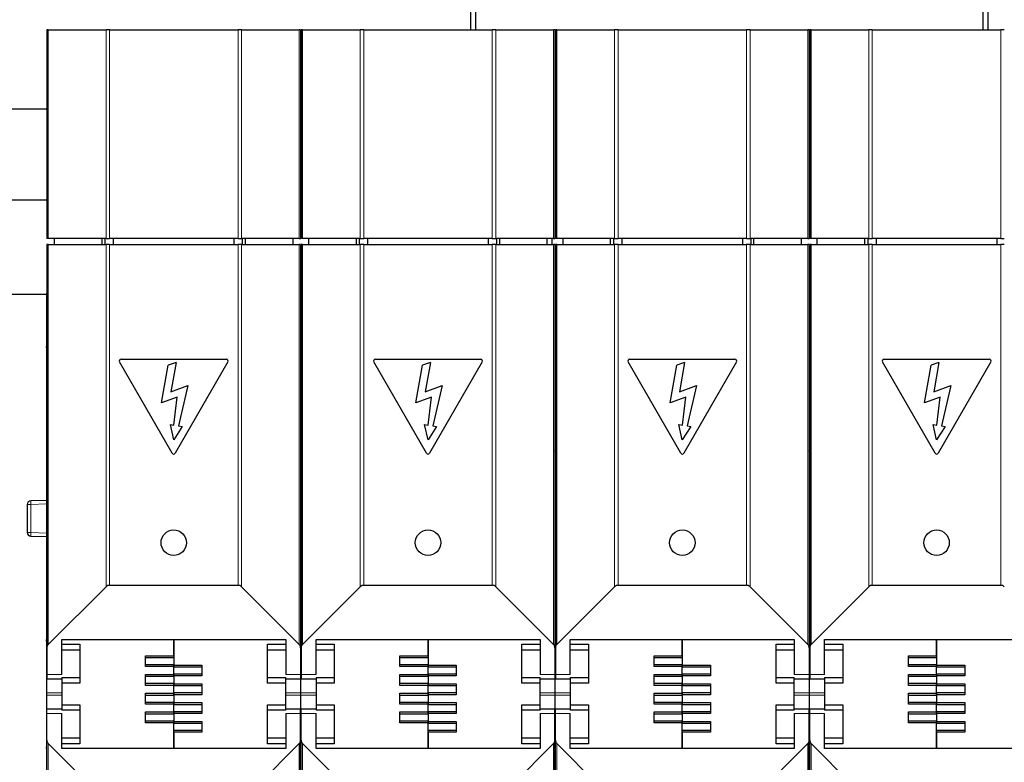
# Model space of a CAD drawing. Header units: millimetres. Extents: x 5 to 418, y 2 to 292.
# Tile 5 of 38: x 77 to 110, y 109 to 133. Entities that reach past the tile are written whole.
import ezdxf

# ---------------------------------------------------------------- set-up
doc = ezdxf.new("R2010")
doc.units = ezdxf.units.MM

msp = doc.modelspace()

# ---------------------------------------------------------------- linework, layer by layer
at = {"color": 7, "linetype": 'Continuous', "lineweight": 25}
for p, q in [((92.336, 137.8644), (92.336, 132.7544)), ((92.516, 132.7544), (92.516, 137.8644)), ((109.2595, 136.8644), (109.2595, 132.7544)), ((109.4395, 132.7544), (109.4395, 136.8644)), ((78.3447, 132.7544), (78.3447, 125.8544)), ((78.3916, 132.7544), (78.3447, 132.7544)), ((78.3916, 132.7544), (80.2979, 132.7544)), ((80.411, 132.7544), (80.2979, 132.7544)), ((80.411, 132.7544), (84.6585, 132.7544)), ((84.7716, 132.7544), (84.6585, 132.7544)), ((84.7716, 132.7544), (86.6779, 132.7544)), ((86.7247, 132.7544), (86.6779, 132.7544)), ((86.7247, 132.7544), (86.7247, 125.8544)), ((86.7447, 132.7544), (86.7447, 125.8544)), ((86.7916, 132.7544), (86.7447, 132.7544)), ((86.7916, 132.7544), (88.6979, 132.7544)), ((88.811, 132.7544), (88.6979, 132.7544)), ((88.811, 132.7544), (93.0585, 132.7544)), ((93.1716, 132.7544), (93.0585, 132.7544)), ((93.1716, 132.7544), (95.0779, 132.7544)), ((95.1247, 132.7544), (95.0779, 132.7544)), ((95.1247, 132.7544), (95.1247, 125.8544)), ((95.1447, 132.7544), (95.1447, 125.8544)), ((95.1916, 132.7544), (95.1447, 132.7544)), ((95.1916, 132.7544), (97.0979, 132.7544)), ((97.211, 132.7544), (97.0979, 132.7544)), ((97.211, 132.7544), (101.4585, 132.7544)), ((101.5716, 132.7544), (101.4585, 132.7544)), ((101.5716, 132.7544), (103.4779, 132.7544)), ((103.5247, 132.7544), (103.4779, 132.7544)), ((103.5247, 132.7544), (103.5247, 125.8544)), ((103.5447, 132.7544), (103.5447, 125.8544)), ((103.5916, 132.7544), (103.5447, 132.7544)), ((103.5916, 132.7544), (105.4979, 132.7544)), ((105.611, 132.7544), (105.4979, 132.7544)), ((105.611, 132.7544), (109.8585, 132.7544)), ((109.9716, 132.7544), (109.8585, 132.7544)), ((78.3447, 130.1344), (71.1327, 130.1344)), ((95.1447, 130.1344), (95.1247, 130.1344)), ((71.1327, 127.1344), (78.3447, 127.1344)), ((95.1247, 127.1344), (95.1447, 127.1344)), ((78.3916, 125.8544), (78.3447, 125.8544)), ((78.3447, 125.6544), (78.3447, 112.331)), ((78.3916, 125.6544), (78.3447, 125.6544)), ((80.2979, 125.8544), (78.3916, 125.8544)), ((78.3916, 125.6544), (80.2979, 125.6544)), ((78.5947, 125.6544), (78.5947, 125.8544)), ((80.168, 125.6544), (80.168, 125.8544)), ((80.274, 125.6544), (80.274, 125.8544)), ((80.2979, 125.8544), (80.411, 125.8544)), ((80.411, 125.6544), (80.2979, 125.6544)), ((84.6585, 125.8544), (80.411, 125.8544)), ((80.411, 125.6544), (84.6585, 125.6544)), ((80.5347, 125.8544), (80.5347, 125.6544)), ((84.5347, 125.6544), (84.5347, 125.8544)), ((84.6585, 125.8544), (84.7716, 125.8544)), ((84.7716, 125.6544), (84.6585, 125.6544)), ((86.6779, 125.8544), (84.7716, 125.8544)), ((84.7716, 125.6544), (86.6779, 125.6544)), ((84.7954, 125.8544), (84.7954, 125.6544)), ((84.9015, 125.6544), (84.9015, 125.8544)), ((86.4747, 125.6544), (86.4747, 125.8544)), ((86.6779, 125.8544), (86.7247, 125.8544)), ((86.7247, 125.6544), (86.6779, 125.6544)), ((86.7247, 125.6544), (86.7247, 112.331)), ((86.7916, 125.8544), (86.7447, 125.8544)), ((86.7447, 125.6544), (86.7447, 112.331)), ((86.7916, 125.6544), (86.7447, 125.6544)), ((88.6979, 125.8544), (86.7916, 125.8544)), ((86.7916, 125.6544), (88.6979, 125.6544)), ((86.9947, 125.6544), (86.9947, 125.8544)), ((88.568, 125.6544), (88.568, 125.8544)), ((88.674, 125.6544), (88.674, 125.8544)), ((88.6979, 125.8544), (88.811, 125.8544)), ((88.811, 125.6544), (88.6979, 125.6544)), ((93.0585, 125.8544), (88.811, 125.8544)), ((88.811, 125.6544), (93.0585, 125.6544)), ((88.9347, 125.8544), (88.9347, 125.6544)), ((92.9347, 125.6544), (92.9347, 125.8544)), ((93.0585, 125.8544), (93.1716, 125.8544)), ((93.1716, 125.6544), (93.0585, 125.6544)), ((95.0779, 125.8544), (93.1716, 125.8544)), ((93.1716, 125.6544), (95.0779, 125.6544)), ((93.1954, 125.8544), (93.1954, 125.6544)), ((93.3015, 125.6544), (93.3015, 125.8544)), ((94.8747, 125.6544), (94.8747, 125.8544)), ((95.0347, 125.6544), (95.0347, 125.8544)), ((95.0779, 125.8544), (95.1247, 125.8544)), ((95.1247, 125.6544), (95.0779, 125.6544)), ((95.1247, 125.6544), (95.1247, 112.331)), ((95.1916, 125.8544), (95.1447, 125.8544)), ((95.1447, 125.6544), (95.1447, 112.331)), ((95.1916, 125.6544), (95.1447, 125.6544)), ((97.0979, 125.8544), (95.1916, 125.8544)), ((95.1916, 125.6544), (97.0979, 125.6544)), ((95.3947, 125.6544), (95.3947, 125.8544)), ((96.968, 125.6544), (96.968, 125.8544)), ((97.074, 125.6544), (97.074, 125.8544)), ((97.0979, 125.8544), (97.211, 125.8544)), ((97.211, 125.6544), (97.0979, 125.6544)), ((101.4585, 125.8544), (97.211, 125.8544)), ((97.211, 125.6544), (101.4585, 125.6544)), ((97.3347, 125.8544), (97.3347, 125.6544)), ((101.3347, 125.6544), (101.3347, 125.8544)), ((101.4585, 125.8544), (101.5716, 125.8544)), ((101.5716, 125.6544), (101.4585, 125.6544)), ((103.4779, 125.8544), (101.5716, 125.8544)), ((101.5716, 125.6544), (103.4779, 125.6544)), ((101.5954, 125.8544), (101.5954, 125.6544)), ((101.7015, 125.6544), (101.7015, 125.8544)), ((103.2747, 125.6544), (103.2747, 125.8544)), ((103.4779, 125.8544), (103.5247, 125.8544)), ((103.5247, 125.6544), (103.4779, 125.6544)), ((103.5247, 125.6544), (103.5247, 112.331)), ((103.5916, 125.8544), (103.5447, 125.8544)), ((103.5447, 125.6544), (103.5447, 112.331)), ((103.5916, 125.6544), (103.5447, 125.6544)), ((105.4979, 125.8544), (103.5916, 125.8544)), ((103.5916, 125.6544), (105.4979, 125.6544)), ((103.7947, 125.6544), (103.7947, 125.8544)), ((105.368, 125.6544), (105.368, 125.8544)), ((105.474, 125.6544), (105.474, 125.8544)), ((105.4979, 125.8544), (105.611, 125.8544)), ((105.611, 125.6544), (105.4979, 125.6544)), ((109.8585, 125.8544), (105.611, 125.8544)), ((105.611, 125.6544), (109.8585, 125.6544)), ((105.7347, 125.8544), (105.7347, 125.6544)), ((109.7347, 125.6544), (109.7347, 125.8544)), ((109.8585, 125.8544), (109.9716, 125.8544)), ((109.9716, 125.6544), (109.8585, 125.6544)), ((78.3347, 124.0044), (72.0347, 124.0044)), ((78.3447, 124.0544), (78.3347, 124.0544)), ((78.3347, 124.0544), (78.3347, 123.3544)), ((86.7247, 124.0544), (86.7347, 124.0544)), ((86.7347, 123.3544), (86.7347, 124.0544)), ((86.7447, 124.0544), (86.7347, 124.0544)), ((95.1247, 124.0544), (95.1347, 124.0544)), ((95.1347, 123.3544), (95.1347, 124.0544)), ((95.1447, 124.0544), (95.1347, 124.0544)), ((103.5247, 124.0544), (103.5347, 124.0544)), ((103.5347, 123.3544), (103.5347, 124.0544)), ((103.5447, 124.0544), (103.5347, 124.0544)), ((78.3447, 123.3544), (78.3347, 123.3544)), ((78.3347, 123.3544), (78.3347, 122.2837)), ((86.7247, 123.3544), (86.7347, 123.3544)), ((86.7347, 122.2837), (86.7347, 123.3544)), ((86.7447, 123.3544), (86.7347, 123.3544)), ((95.1247, 123.3544), (95.1347, 123.3544)), ((95.1347, 122.2837), (95.1347, 123.3544)), ((95.1447, 123.3544), (95.1347, 123.3544)), ((103.5247, 123.3544), (103.5347, 123.3544)), ((103.5347, 122.2837), (103.5347, 123.3544)), ((103.5447, 123.3544), (103.5347, 123.3544)), ((78.3347, 122.2544), (78.3347, 122.2837)), ((78.3347, 122.2544), (78.3347, 122.0944)), ((78.3447, 122.2544), (78.3347, 122.2544)), ((78.3347, 122.0944), (78.3347, 119.541)), ((86.7347, 122.2544), (86.7247, 122.2544)), ((86.7347, 122.2837), (86.7347, 122.2544)), ((86.7347, 122.0944), (86.7347, 122.2544)), ((86.7447, 122.2544), (86.7347, 122.2544)), ((86.7347, 119.541), (86.7347, 122.0944)), ((95.1347, 122.2544), (95.1247, 122.2544)), ((95.1347, 122.2837), (95.1347, 122.2544)), ((95.1347, 122.0944), (95.1347, 122.2544)), ((95.1447, 122.2544), (95.1347, 122.2544)), ((95.1347, 119.541), (95.1347, 122.0944)), ((103.5347, 122.2544), (103.5247, 122.2544)), ((103.5347, 122.2837), (103.5347, 122.2544)), ((103.5347, 122.0944), (103.5347, 122.2544)), ((103.5447, 122.2544), (103.5347, 122.2544)), ((103.5347, 119.541), (103.5347, 122.0944)), ((82.4828, 118.7652), (80.7428, 121.779)), ((80.7947, 121.869), (84.2747, 121.869)), ((82.1319, 120.4228), (82.3517, 121.6696)), ((82.6122, 121.7644), (82.3517, 121.6696)), ((82.6122, 121.7644), (82.4404, 120.7905)), ((84.3267, 121.779), (82.5867, 118.7652)), ((90.8828, 118.7652), (89.1428, 121.779)), ((89.1947, 121.869), (92.6747, 121.869)), ((90.5319, 120.4228), (90.7517, 121.6696)), ((91.0122, 121.7644), (90.7517, 121.6696)), ((91.0122, 121.7644), (90.8404, 120.7905)), ((92.7267, 121.779), (90.9867, 118.7652)), ((99.2828, 118.7652), (97.5428, 121.779)), ((97.5947, 121.869), (101.0747, 121.869)), ((98.9319, 120.4228), (99.1517, 121.6696)), ((99.4122, 121.7644), (99.1517, 121.6696)), ((99.4122, 121.7644), (99.2404, 120.7905)), ((101.1267, 121.779), (99.3867, 118.7652)), ((107.6828, 118.7652), (105.9428, 121.779)), ((105.9947, 121.869), (109.4747, 121.869)), ((107.3319, 120.4228), (107.5517, 121.6696)), ((107.8122, 121.7644), (107.5517, 121.6696)), ((107.8122, 121.7644), (107.6404, 120.7905)), ((109.5267, 121.779), (107.7867, 118.7652)), ((82.4404, 120.7905), (83.0049, 120.996)), ((83.0049, 120.996), (82.6972, 119.6632)), ((90.8404, 120.7905), (91.4049, 120.996)), ((91.4049, 120.996), (91.0972, 119.6632)), ((99.2404, 120.7905), (99.8049, 120.996)), ((99.8049, 120.996), (99.4972, 119.6632)), ((107.6404, 120.7905), (108.2049, 120.996)), ((108.2049, 120.996), (107.8972, 119.6632)), ((82.6527, 120.6124), (82.1319, 120.4228)), ((82.5396, 119.691), (82.6527, 120.6124)), ((91.0527, 120.6124), (90.5319, 120.4228)), ((90.9396, 119.691), (91.0527, 120.6124)), ((99.4527, 120.6124), (98.9319, 120.4228)), ((99.3396, 119.691), (99.4527, 120.6124)), ((107.8527, 120.6124), (107.3319, 120.4228)), ((107.7396, 119.691), (107.8527, 120.6124)), ((82.535, 119.2044), (82.4226, 119.7116)), ((82.4226, 119.7116), (82.5396, 119.691)), ((90.935, 119.2044), (90.8226, 119.7116)), ((90.8226, 119.7116), (90.9396, 119.691)), ((99.335, 119.2044), (99.2226, 119.7116)), ((99.2226, 119.7116), (99.3396, 119.691)), ((107.735, 119.2044), (107.6226, 119.7116)), ((107.6226, 119.7116), (107.7396, 119.691)), ((78.3347, 119.541), (78.3447, 119.541)), ((78.3347, 119.541), (78.3347, 119.0044)), ((82.8142, 119.6426), (82.535, 119.2044)), ((82.6972, 119.6632), (82.8142, 119.6426)), ((86.7247, 119.541), (86.7347, 119.541)), ((86.7347, 119.0044), (86.7347, 119.541)), ((86.7347, 119.541), (86.7447, 119.541)), ((91.2142, 119.6426), (90.935, 119.2044)), ((91.0972, 119.6632), (91.2142, 119.6426)), ((95.1247, 119.541), (95.1347, 119.541)), ((95.1347, 119.0044), (95.1347, 119.541)), ((95.1347, 119.541), (95.1447, 119.541)), ((99.6142, 119.6426), (99.335, 119.2044)), ((99.4972, 119.6632), (99.6142, 119.6426)), ((103.5247, 119.541), (103.5347, 119.541)), ((103.5347, 119.0044), (103.5347, 119.541)), ((103.5347, 119.541), (103.5447, 119.541)), ((108.0142, 119.6426), (107.735, 119.2044)), ((107.8972, 119.6632), (108.0142, 119.6426)), ((78.3347, 119.0044), (78.3447, 119.0044)), ((78.3347, 119.0044), (78.3347, 118.8252)), ((78.3405, 118.8321), (78.3347, 118.8252)), ((78.3347, 118.8252), (78.3347, 113.221)), ((78.3447, 118.8371), (78.3405, 118.8321)), ((78.3447, 118.8321), (78.3405, 118.8321)), ((86.7347, 119.0044), (86.7247, 119.0044)), ((86.729, 118.8321), (86.7247, 118.8371)), ((86.729, 118.8321), (86.7247, 118.8321)), ((86.7347, 118.8252), (86.729, 118.8321)), ((86.7347, 118.8252), (86.7347, 119.0044)), ((86.7347, 119.0044), (86.7447, 119.0044)), ((86.7405, 118.8321), (86.7347, 118.8252)), ((86.7347, 113.221), (86.7347, 118.8252)), ((86.7447, 118.8371), (86.7405, 118.8321)), ((86.7447, 118.8321), (86.7405, 118.8321)), ((95.1347, 119.0044), (95.1247, 119.0044)), ((95.129, 118.8321), (95.1247, 118.8371)), ((95.129, 118.8321), (95.1247, 118.8321)), ((95.1347, 118.8252), (95.129, 118.8321)), ((95.1347, 118.8252), (95.1347, 119.0044)), ((95.1347, 119.0044), (95.1447, 119.0044)), ((95.1405, 118.8321), (95.1347, 118.8252)), ((95.1347, 113.221), (95.1347, 118.8252)), ((95.1447, 118.8371), (95.1405, 118.8321)), ((95.1447, 118.8321), (95.1405, 118.8321)), ((103.5347, 119.0044), (103.5247, 119.0044)), ((103.529, 118.8321), (103.5247, 118.8371)), ((103.529, 118.8321), (103.5247, 118.8321)), ((103.5347, 118.8252), (103.529, 118.8321)), ((103.5347, 118.8252), (103.5347, 119.0044)), ((103.5347, 119.0044), (103.5447, 119.0044)), ((103.5405, 118.8321), (103.5347, 118.8252)), ((103.5347, 113.221), (103.5347, 118.8252)), ((103.5447, 118.8371), (103.5405, 118.8321)), ((103.5447, 118.8321), (103.5405, 118.8321)), ((78.3347, 117.2044), (77.8105, 117.1861)), ((77.6947, 117.0662), (77.6947, 116.1426)), ((77.8105, 116.0227), (78.3347, 116.0044)), ((80.2979, 114.3504), (78.3916, 112.4441)), ((80.411, 114.3973), (84.6585, 114.3973)), ((86.6779, 112.4441), (84.7716, 114.3504)), ((88.6979, 114.3504), (86.7916, 112.4441)), ((88.811, 114.3973), (93.0585, 114.3973)), ((95.0779, 112.4441), (93.1716, 114.3504)), ((97.0979, 114.3504), (95.1916, 112.4441)), ((97.211, 114.3973), (101.4585, 114.3973)), ((103.4779, 112.4441), (101.5716, 114.3504)), ((105.4979, 114.3504), (103.5916, 112.4441)), ((105.611, 114.3973), (109.8585, 114.3973)), ((78.3347, 113.221), (78.3447, 113.221)), ((78.3347, 113.221), (78.3347, 112.7836)), ((86.7247, 113.221), (86.7347, 113.221)), ((86.7347, 112.7836), (86.7347, 113.221)), ((86.7347, 113.221), (86.7447, 113.221)), ((95.1247, 113.221), (95.1347, 113.221)), ((95.1347, 112.7836), (95.1347, 113.221)), ((95.1347, 113.221), (95.1447, 113.221)), ((103.5247, 113.221), (103.5347, 113.221)), ((103.5347, 112.7836), (103.5347, 113.221)), ((103.5347, 113.221), (103.5447, 113.221)), ((78.3447, 112.7716), (78.3347, 112.7836)), ((78.3347, 112.7836), (78.3347, 112.6044)), ((78.3447, 112.6044), (78.3347, 112.6044)), ((78.3347, 112.5515), (78.3347, 112.6044)), ((78.3347, 112.5515), (78.3447, 112.5515)), ((78.3347, 112.5515), (78.3347, 112.1579)), ((78.8347, 112.6044), (86.2347, 112.6044)), ((78.8347, 111.4508), (78.8347, 112.6044)), ((82.5347, 112.6044), (82.5347, 111.7593)), ((82.5347, 112.0693), (82.5347, 112.6044)), ((86.2347, 112.6044), (86.2347, 111.4508)), ((86.7347, 112.7836), (86.7247, 112.7716)), ((86.7247, 112.6044), (86.7347, 112.6044)), ((86.7247, 112.5515), (86.7347, 112.5515)), ((86.7347, 112.6044), (86.7347, 112.7836)), ((86.7447, 112.7716), (86.7347, 112.7836)), ((86.7347, 112.6044), (86.7347, 112.5515)), ((86.7447, 112.6044), (86.7347, 112.6044)), ((86.7347, 112.1579), (86.7347, 112.5515)), ((86.7347, 112.5515), (86.7447, 112.5515)), ((87.2347, 112.6044), (94.6347, 112.6044)), ((87.2347, 111.4508), (87.2347, 112.6044)), ((90.9347, 112.6044), (90.9347, 111.7593)), ((90.9347, 112.0693), (90.9347, 112.6044)), ((94.6347, 112.6044), (94.6347, 111.4508)), ((95.1347, 112.7836), (95.1247, 112.7716)), ((95.1247, 112.6044), (95.1347, 112.6044)), ((95.1247, 112.5515), (95.1347, 112.5515)), ((95.1347, 112.6044), (95.1347, 112.7836)), ((95.1447, 112.7716), (95.1347, 112.7836)), ((95.1347, 112.6044), (95.1347, 112.5515)), ((95.1447, 112.6044), (95.1347, 112.6044)), ((95.1347, 112.1579), (95.1347, 112.5515)), ((95.1347, 112.5515), (95.1447, 112.5515)), ((95.6347, 112.6044), (103.0347, 112.6044)), ((95.6347, 111.4508), (95.6347, 112.6044)), ((99.3347, 112.6044), (99.3347, 111.7593)), ((99.3347, 112.0693), (99.3347, 112.6044)), ((103.0347, 112.6044), (103.0347, 111.4508)), ((103.5347, 112.7836), (103.5247, 112.7716)), ((103.5247, 112.6044), (103.5347, 112.6044)), ((103.5247, 112.5515), (103.5347, 112.5515)), ((103.5347, 112.6044), (103.5347, 112.7836)), ((103.5447, 112.7716), (103.5347, 112.7836)), ((103.5347, 112.6044), (103.5347, 112.5515)), ((103.5447, 112.6044), (103.5347, 112.6044)), ((103.5347, 112.1579), (103.5347, 112.5515)), ((103.5347, 112.5515), (103.5447, 112.5515)), ((104.0347, 112.6044), (111.4347, 112.6044)), ((104.0347, 111.4508), (104.0347, 112.6044)), ((107.7347, 112.6044), (107.7347, 111.7593)), ((107.7347, 112.0693), (107.7347, 112.6044)), ((78.3447, 112.331), (78.3447, 111.4508)), ((78.8347, 112.4491), (79.4347, 112.4491)), ((78.8347, 112.2644), (79.4347, 112.2644)), ((79.4347, 112.4491), (79.4347, 111.1596)), ((85.6347, 112.4491), (86.2347, 112.4491)), ((85.6347, 111.1596), (85.6347, 112.4491)), ((85.6347, 112.2644), (86.2347, 112.2644)), ((86.7247, 112.331), (86.7247, 111.4508)), ((86.7447, 112.331), (86.7447, 111.4508)), ((87.2347, 112.4491), (87.8347, 112.4491)), ((87.2347, 112.2644), (87.8347, 112.2644)), ((87.8347, 112.4491), (87.8347, 111.1596)), ((94.0347, 112.4491), (94.6347, 112.4491)), ((94.0347, 111.1596), (94.0347, 112.4491)), ((94.0347, 112.2644), (94.6347, 112.2644)), ((95.1247, 112.331), (95.1247, 111.4508)), ((95.1447, 112.331), (95.1447, 111.4508)), ((95.6347, 112.4491), (96.2347, 112.4491)), ((95.6347, 112.2644), (96.2347, 112.2644)), ((96.2347, 112.4491), (96.2347, 111.1596)), ((102.4347, 112.4491), (103.0347, 112.4491)), ((102.4347, 111.1596), (102.4347, 112.4491)), ((102.4347, 112.2644), (103.0347, 112.2644)), ((103.5247, 112.331), (103.5247, 111.4508)), ((103.5447, 112.331), (103.5447, 111.4508)), ((104.0347, 112.4491), (104.6347, 112.4491)), ((104.0347, 112.2644), (104.6347, 112.2644)), ((104.6347, 112.4491), (104.6347, 111.1596)), ((78.3347, 112.1579), (78.3347, 111.4508)), ((81.6047, 112.0693), (82.5347, 112.0693)), ((81.6047, 111.7094), (81.6047, 112.0693)), ((82.5347, 111.9994), (81.6047, 111.9994)), ((86.7347, 111.4508), (86.7347, 112.1579)), ((90.0047, 112.0693), (90.9347, 112.0693)), ((90.0047, 111.7094), (90.0047, 112.0693)), ((90.9347, 111.9994), (90.0047, 111.9994)), ((95.1347, 111.4508), (95.1347, 112.1579)), ((98.4047, 112.0693), (99.3347, 112.0693)), ((98.4047, 111.7094), (98.4047, 112.0693)), ((99.3347, 111.9994), (98.4047, 111.9994)), ((103.5347, 111.4508), (103.5347, 112.1579)), ((106.8047, 112.0693), (107.7347, 112.0693)), ((106.8047, 111.7094), (106.8047, 112.0693)), ((107.7347, 111.9994), (106.8047, 111.9994)), ((81.6047, 111.7794), (82.5347, 111.7794)), ((82.5347, 111.7094), (81.6047, 111.7094)), ((82.5347, 111.7593), (83.4647, 111.7593)), ((82.5347, 111.7344), (82.5347, 111.7593)), ((82.5347, 111.7344), (82.5347, 111.7094)), ((82.5347, 111.4493), (82.5347, 111.7094)), ((83.4647, 111.6894), (82.5347, 111.6894)), ((83.4647, 111.7593), (83.4647, 111.3994)), ((90.0047, 111.7794), (90.9347, 111.7794)), ((90.9347, 111.7094), (90.0047, 111.7094)), ((90.9347, 111.7593), (91.8647, 111.7593)), ((90.9347, 111.7344), (90.9347, 111.7593)), ((90.9347, 111.7344), (90.9347, 111.7094)), ((90.9347, 111.4493), (90.9347, 111.7094)), ((91.8647, 111.6894), (90.9347, 111.6894)), ((91.8647, 111.7593), (91.8647, 111.3994)), ((98.4047, 111.7794), (99.3347, 111.7794)), ((99.3347, 111.7094), (98.4047, 111.7094)), ((99.3347, 111.7593), (100.2647, 111.7593)), ((99.3347, 111.7344), (99.3347, 111.7593)), ((99.3347, 111.7344), (99.3347, 111.7094)), ((99.3347, 111.4493), (99.3347, 111.7094)), ((100.2647, 111.6894), (99.3347, 111.6894)), ((100.2647, 111.7593), (100.2647, 111.3994)), ((106.8047, 111.7794), (107.7347, 111.7794)), ((107.7347, 111.7094), (106.8047, 111.7094)), ((107.7347, 111.7593), (108.6647, 111.7593)), ((107.7347, 111.7344), (107.7347, 111.7593)), ((107.7347, 111.7344), (107.7347, 111.7094)), ((107.7347, 111.4493), (107.7347, 111.7094)), ((108.6647, 111.6894), (107.7347, 111.6894)), ((108.6647, 111.7593), (108.6647, 111.3994)), ((78.3347, 111.4508), (78.3347, 110.8468)), ((78.3447, 111.4508), (78.3447, 111.3044)), ((78.3447, 111.3044), (78.8347, 111.3044)), ((78.8347, 111.3444), (79.4347, 111.3444)), ((78.8347, 111.3444), (78.8347, 111.1596)), ((81.6047, 111.4493), (82.5347, 111.4493)), ((81.6047, 111.0894), (81.6047, 111.4493)), ((82.5347, 111.3794), (81.6047, 111.3794)), ((82.5347, 111.4694), (83.4647, 111.4694)), ((82.5347, 111.4493), (82.5347, 111.4244)), ((82.5347, 111.3994), (82.5347, 111.4244)), ((83.4647, 111.3994), (82.5347, 111.3994)), ((82.5347, 111.3994), (82.5347, 111.1393)), ((85.6347, 111.3444), (86.2347, 111.3444)), ((86.2347, 111.1596), (86.2347, 111.3444)), ((86.2347, 111.3044), (86.7247, 111.3044)), ((86.7247, 111.4508), (86.7247, 111.3044)), ((86.7347, 110.8468), (86.7347, 111.4508)), ((86.7447, 111.4508), (86.7447, 111.3044)), ((86.7447, 111.3044), (87.2347, 111.3044)), ((87.2347, 111.3444), (87.8347, 111.3444)), ((87.2347, 111.3444), (87.2347, 111.1596)), ((90.0047, 111.4493), (90.9347, 111.4493)), ((90.0047, 111.0894), (90.0047, 111.4493)), ((90.9347, 111.3794), (90.0047, 111.3794)), ((90.9347, 111.4694), (91.8647, 111.4694)), ((90.9347, 111.4493), (90.9347, 111.4244)), ((90.9347, 111.3994), (90.9347, 111.4244)), ((91.8647, 111.3994), (90.9347, 111.3994)), ((90.9347, 111.3994), (90.9347, 111.1393)), ((94.0347, 111.3444), (94.6347, 111.3444)), ((94.6347, 111.1596), (94.6347, 111.3444)), ((94.6347, 111.3044), (95.1247, 111.3044)), ((95.1247, 111.4508), (95.1247, 111.3044)), ((95.1347, 110.8468), (95.1347, 111.4508)), ((95.1447, 111.4508), (95.1447, 111.3044)), ((95.1447, 111.3044), (95.6347, 111.3044)), ((95.6347, 111.3444), (96.2347, 111.3444)), ((95.6347, 111.3444), (95.6347, 111.1596)), ((98.4047, 111.4493), (99.3347, 111.4493)), ((98.4047, 111.0894), (98.4047, 111.4493)), ((99.3347, 111.3794), (98.4047, 111.3794)), ((99.3347, 111.4694), (100.2647, 111.4694)), ((99.3347, 111.4493), (99.3347, 111.4244)), ((99.3347, 111.3994), (99.3347, 111.4244)), ((100.2647, 111.3994), (99.3347, 111.3994)), ((99.3347, 111.3994), (99.3347, 111.1393)), ((102.4347, 111.3444), (103.0347, 111.3444)), ((103.0347, 111.1596), (103.0347, 111.3444)), ((103.0347, 111.3044), (103.5247, 111.3044)), ((103.5247, 111.4508), (103.5247, 111.3044)), ((103.5347, 110.8468), (103.5347, 111.4508)), ((103.5447, 111.4508), (103.5447, 111.3044)), ((103.5447, 111.3044), (104.0347, 111.3044)), ((104.0347, 111.3444), (104.6347, 111.3444)), ((104.0347, 111.3444), (104.0347, 111.1596)), ((106.8047, 111.4493), (107.7347, 111.4493)), ((106.8047, 111.0894), (106.8047, 111.4493)), ((107.7347, 111.3794), (106.8047, 111.3794)), ((107.7347, 111.4694), (108.6647, 111.4694)), ((107.7347, 111.4493), (107.7347, 111.4244)), ((107.7347, 111.3994), (107.7347, 111.4244)), ((107.7347, 111.3994), (107.7347, 111.1393)), ((108.6647, 111.3994), (107.7347, 111.3994)), ((78.8347, 111.1596), (78.8347, 110.4491)), ((79.4347, 111.1596), (78.8347, 111.1596)), ((81.6047, 111.1594), (82.5347, 111.1594)), ((82.5347, 111.0894), (81.6047, 111.0894)), ((82.5347, 111.1393), (83.4647, 111.1393)), ((82.5347, 111.1144), (82.5347, 111.1393)), ((82.5347, 111.1144), (82.5347, 111.0894)), ((82.5347, 110.8293), (82.5347, 111.0894)), ((83.4647, 111.0694), (82.5347, 111.0694)), ((83.4647, 111.1393), (83.4647, 110.7794)), ((86.2347, 111.1596), (85.6347, 111.1596)), ((86.2347, 110.4491), (86.2347, 111.1596)), ((87.8347, 111.1596), (87.2347, 111.1596)), ((87.2347, 111.1596), (87.2347, 110.4491)), ((90.0047, 111.1594), (90.9347, 111.1594)), ((90.9347, 111.0894), (90.0047, 111.0894)), ((90.9347, 111.1393), (91.8647, 111.1393)), ((90.9347, 111.1144), (90.9347, 111.1393)), ((90.9347, 111.1144), (90.9347, 111.0894)), ((90.9347, 110.8293), (90.9347, 111.0894)), ((91.8647, 111.0694), (90.9347, 111.0694)), ((91.8647, 111.1393), (91.8647, 110.7794)), ((94.6347, 111.1596), (94.0347, 111.1596)), ((94.6347, 110.4491), (94.6347, 111.1596)), ((96.2347, 111.1596), (95.6347, 111.1596)), ((95.6347, 111.1596), (95.6347, 110.4491)), ((98.4047, 111.1594), (99.3347, 111.1594)), ((99.3347, 111.0894), (98.4047, 111.0894)), ((99.3347, 111.1393), (100.2647, 111.1393)), ((99.3347, 111.1144), (99.3347, 111.1393)), ((99.3347, 111.1144), (99.3347, 111.0894)), ((99.3347, 110.8293), (99.3347, 111.0894)), ((100.2647, 111.0694), (99.3347, 111.0694)), ((100.2647, 111.1393), (100.2647, 110.7794)), ((103.0347, 111.1596), (102.4347, 111.1596)), ((103.0347, 110.4491), (103.0347, 111.1596)), ((104.6347, 111.1596), (104.0347, 111.1596)), ((104.0347, 111.1596), (104.0347, 110.4491)), ((106.8047, 111.1594), (107.7347, 111.1594)), ((107.7347, 111.0894), (106.8047, 111.0894)), ((107.7347, 111.1393), (108.6647, 111.1393)), ((107.7347, 111.1144), (107.7347, 111.1393)), ((107.7347, 111.1144), (107.7347, 111.0894)), ((107.7347, 110.8293), (107.7347, 111.0894)), ((108.6647, 111.0694), (107.7347, 111.0694)), ((108.6647, 111.1393), (108.6647, 110.7794)), ((78.3347, 110.8468), (78.3347, 110.762)), ((78.3347, 110.762), (78.3347, 110.1579)), ((81.6047, 110.8293), (82.5347, 110.8293)), ((81.6047, 110.4694), (81.6047, 110.8293)), ((82.5347, 110.7594), (81.6047, 110.7594)), ((82.5347, 110.8494), (83.4647, 110.8494)), ((82.5347, 110.8293), (82.5347, 110.8044)), ((82.5347, 110.7794), (82.5347, 110.8044)), ((83.4647, 110.7794), (82.5347, 110.7794)), ((82.5347, 110.7794), (82.5347, 110.5193)), ((86.7347, 110.762), (86.7347, 110.8468)), ((86.7347, 110.1579), (86.7347, 110.762)), ((90.0047, 110.8293), (90.9347, 110.8293)), ((90.0047, 110.4694), (90.0047, 110.8293)), ((90.9347, 110.7594), (90.0047, 110.7594)), ((90.9347, 110.8494), (91.8647, 110.8494)), ((90.9347, 110.8293), (90.9347, 110.8044)), ((90.9347, 110.7794), (90.9347, 110.8044)), ((90.9347, 110.7794), (90.9347, 110.5193)), ((91.8647, 110.7794), (90.9347, 110.7794)), ((95.1347, 110.762), (95.1347, 110.8468)), ((95.1347, 110.1579), (95.1347, 110.762)), ((98.4047, 110.8293), (99.3347, 110.8293)), ((98.4047, 110.4694), (98.4047, 110.8293)), ((99.3347, 110.7594), (98.4047, 110.7594)), ((99.3347, 110.8494), (100.2647, 110.8494)), ((99.3347, 110.8293), (99.3347, 110.8044)), ((99.3347, 110.7794), (99.3347, 110.8044)), ((100.2647, 110.7794), (99.3347, 110.7794)), ((99.3347, 110.7794), (99.3347, 110.5193)), ((103.5347, 110.762), (103.5347, 110.8468)), ((103.5347, 110.1579), (103.5347, 110.762)), ((106.8047, 110.8293), (107.7347, 110.8293)), ((106.8047, 110.4694), (106.8047, 110.8293)), ((107.7347, 110.7594), (106.8047, 110.7594)), ((107.7347, 110.8494), (108.6647, 110.8494)), ((107.7347, 110.8293), (107.7347, 110.8044)), ((107.7347, 110.7794), (107.7347, 110.8044)), ((107.7347, 110.7794), (107.7347, 110.5193)), ((108.6647, 110.7794), (107.7347, 110.7794)), ((78.8347, 110.3044), (78.3447, 110.3044)), ((78.3447, 110.1579), (78.3447, 110.3044)), ((78.8347, 110.4491), (79.4347, 110.4491)), ((78.8347, 110.4491), (78.8347, 110.2644)), ((79.4347, 110.2644), (78.8347, 110.2644)), ((79.4347, 110.4491), (79.4347, 109.1596)), ((81.6047, 110.5394), (82.5347, 110.5394)), ((82.5347, 110.4694), (81.6047, 110.4694)), ((82.5347, 110.5193), (83.4647, 110.5193)), ((82.5347, 110.4944), (82.5347, 110.5193)), ((82.5347, 110.4944), (82.5347, 110.4694)), ((82.5347, 110.2093), (82.5347, 110.4694)), ((83.4647, 110.4494), (82.5347, 110.4494)), ((83.4647, 110.5193), (83.4647, 110.1594)), ((85.6347, 110.4491), (86.2347, 110.4491)), ((85.6347, 109.1596), (85.6347, 110.4491)), ((86.2347, 110.2644), (85.6347, 110.2644)), ((86.2347, 110.2644), (86.2347, 110.4491)), ((86.7247, 110.3044), (86.2347, 110.3044)), ((86.7247, 110.1579), (86.7247, 110.3044)), ((87.2347, 110.3044), (86.7447, 110.3044)), ((86.7447, 110.1579), (86.7447, 110.3044)), ((87.2347, 110.4491), (87.8347, 110.4491)), ((87.2347, 110.4491), (87.2347, 110.2644)), ((87.8347, 110.2644), (87.2347, 110.2644)), ((87.8347, 110.4491), (87.8347, 109.1596)), ((90.0047, 110.5394), (90.9347, 110.5394)), ((90.9347, 110.4694), (90.0047, 110.4694)), ((90.9347, 110.5193), (91.8647, 110.5193)), ((90.9347, 110.4944), (90.9347, 110.5193)), ((90.9347, 110.4944), (90.9347, 110.4694)), ((90.9347, 110.2093), (90.9347, 110.4694)), ((91.8647, 110.4494), (90.9347, 110.4494)), ((91.8647, 110.5193), (91.8647, 110.1594)), ((94.0347, 110.4491), (94.6347, 110.4491)), ((94.0347, 109.1596), (94.0347, 110.4491)), ((94.6347, 110.2644), (94.0347, 110.2644)), ((94.6347, 110.2644), (94.6347, 110.4491)), ((95.1247, 110.3044), (94.6347, 110.3044)), ((95.1247, 110.1579), (95.1247, 110.3044)), ((95.6347, 110.3044), (95.1447, 110.3044)), ((95.1447, 110.1579), (95.1447, 110.3044)), ((95.6347, 110.4491), (96.2347, 110.4491)), ((95.6347, 110.4491), (95.6347, 110.2644)), ((96.2347, 110.2644), (95.6347, 110.2644)), ((96.2347, 110.4491), (96.2347, 109.1596)), ((98.4047, 110.5394), (99.3347, 110.5394)), ((99.3347, 110.4694), (98.4047, 110.4694)), ((99.3347, 110.5193), (100.2647, 110.5193)), ((99.3347, 110.4944), (99.3347, 110.5193)), ((99.3347, 110.4944), (99.3347, 110.4694)), ((99.3347, 110.2093), (99.3347, 110.4694)), ((100.2647, 110.4494), (99.3347, 110.4494)), ((100.2647, 110.5193), (100.2647, 110.1594)), ((102.4347, 110.4491), (103.0347, 110.4491)), ((102.4347, 109.1596), (102.4347, 110.4491)), ((103.0347, 110.2644), (102.4347, 110.2644)), ((103.0347, 110.2644), (103.0347, 110.4491)), ((103.5247, 110.3044), (103.0347, 110.3044)), ((103.5247, 110.1579), (103.5247, 110.3044)), ((104.0347, 110.3044), (103.5447, 110.3044)), ((103.5447, 110.1579), (103.5447, 110.3044)), ((104.0347, 110.4491), (104.6347, 110.4491)), ((104.0347, 110.4491), (104.0347, 110.2644)), ((104.6347, 110.2644), (104.0347, 110.2644)), ((104.6347, 110.4491), (104.6347, 109.1596)), ((106.8047, 110.5394), (107.7347, 110.5394)), ((107.7347, 110.4694), (106.8047, 110.4694)), ((107.7347, 110.5193), (108.6647, 110.5193)), ((107.7347, 110.4944), (107.7347, 110.5193)), ((107.7347, 110.4944), (107.7347, 110.4694)), ((107.7347, 110.2093), (107.7347, 110.4694)), ((108.6647, 110.4494), (107.7347, 110.4494)), ((108.6647, 110.5193), (108.6647, 110.1594)), ((78.3347, 110.1579), (78.3347, 109.4508)), ((78.3447, 109.2778), (78.3447, 110.1579)), ((78.8347, 109.0044), (78.8347, 110.1579)), ((81.6047, 110.2093), (82.5347, 110.2093)), ((81.6047, 109.8494), (81.6047, 110.2093)), ((82.5347, 110.1394), (81.6047, 110.1394)), ((82.5347, 110.2294), (83.4647, 110.2294)), ((82.5347, 110.2093), (82.5347, 110.1844)), ((82.5347, 110.1594), (82.5347, 110.1844)), ((83.4647, 110.1594), (82.5347, 110.1594)), ((82.5347, 110.1594), (82.5347, 109.8993)), ((86.2347, 110.1579), (86.2347, 109.0044)), ((86.7247, 109.2778), (86.7247, 110.1579)), ((86.7347, 109.4508), (86.7347, 110.1579)), ((86.7447, 109.2778), (86.7447, 110.1579)), ((87.2347, 109.0044), (87.2347, 110.1579)), ((90.0047, 110.2093), (90.9347, 110.2093)), ((90.0047, 109.8494), (90.0047, 110.2093)), ((90.9347, 110.1394), (90.0047, 110.1394)), ((90.9347, 110.2294), (91.8647, 110.2294)), ((90.9347, 110.2093), (90.9347, 110.1844)), ((90.9347, 110.1594), (90.9347, 110.1844)), ((90.9347, 110.1594), (90.9347, 109.8993)), ((91.8647, 110.1594), (90.9347, 110.1594)), ((94.6347, 110.1579), (94.6347, 109.0044)), ((95.1247, 109.2778), (95.1247, 110.1579)), ((95.1347, 109.4508), (95.1347, 110.1579)), ((95.1447, 109.2778), (95.1447, 110.1579)), ((95.6347, 109.0044), (95.6347, 110.1579)), ((98.4047, 110.2093), (99.3347, 110.2093)), ((98.4047, 109.8494), (98.4047, 110.2093)), ((99.3347, 110.1394), (98.4047, 110.1394)), ((99.3347, 110.2294), (100.2647, 110.2294)), ((99.3347, 110.2093), (99.3347, 110.1844)), ((99.3347, 110.1594), (99.3347, 110.1844)), ((100.2647, 110.1594), (99.3347, 110.1594)), ((99.3347, 110.1594), (99.3347, 109.8993)), ((103.0347, 110.1579), (103.0347, 109.0044)), ((103.5247, 109.2778), (103.5247, 110.1579)), ((103.5347, 109.4508), (103.5347, 110.1579)), ((103.5447, 109.2778), (103.5447, 110.1579)), ((104.0347, 109.0044), (104.0347, 110.1579)), ((106.8047, 110.2093), (107.7347, 110.2093)), ((106.8047, 109.8494), (106.8047, 110.2093)), ((107.7347, 110.1394), (106.8047, 110.1394)), ((107.7347, 110.2294), (108.6647, 110.2294)), ((107.7347, 110.2093), (107.7347, 110.1844)), ((107.7347, 110.1594), (107.7347, 110.1844)), ((107.7347, 110.1594), (107.7347, 109.8993)), ((108.6647, 110.1594), (107.7347, 110.1594)), ((81.6047, 109.9194), (82.5347, 109.9194)), ((82.5347, 109.8494), (81.6047, 109.8494)), ((82.5347, 109.8993), (83.4647, 109.8993)), ((82.5347, 109.8744), (82.5347, 109.8993)), ((82.5347, 109.8744), (82.5347, 109.8494)), ((82.5347, 109.0044), (82.5347, 109.8494)), ((83.4647, 109.8294), (82.5347, 109.8294)), ((83.4647, 109.8993), (83.4647, 109.5394)), ((90.0047, 109.9194), (90.9347, 109.9194)), ((90.9347, 109.8494), (90.0047, 109.8494)), ((90.9347, 109.8993), (91.8647, 109.8993)), ((90.9347, 109.8744), (90.9347, 109.8993)), ((90.9347, 109.8744), (90.9347, 109.8494)), ((90.9347, 109.0044), (90.9347, 109.8494)), ((91.8647, 109.8294), (90.9347, 109.8294)), ((91.8647, 109.8993), (91.8647, 109.5394)), ((98.4047, 109.9194), (99.3347, 109.9194)), ((99.3347, 109.8494), (98.4047, 109.8494)), ((99.3347, 109.8993), (100.2647, 109.8993)), ((99.3347, 109.8744), (99.3347, 109.8993)), ((99.3347, 109.8744), (99.3347, 109.8494)), ((99.3347, 109.0044), (99.3347, 109.8494)), ((100.2647, 109.8294), (99.3347, 109.8294)), ((100.2647, 109.8993), (100.2647, 109.5394)), ((106.8047, 109.9194), (107.7347, 109.9194)), ((107.7347, 109.8494), (106.8047, 109.8494)), ((107.7347, 109.8993), (108.6647, 109.8993)), ((107.7347, 109.8744), (107.7347, 109.8993)), ((107.7347, 109.8744), (107.7347, 109.8494)), ((107.7347, 109.0044), (107.7347, 109.8494)), ((108.6647, 109.8294), (107.7347, 109.8294)), ((108.6647, 109.8993), (108.6647, 109.5394)), ((78.3347, 109.4508), (78.3347, 109.0573)), ((79.4347, 109.3444), (78.8347, 109.3444)), ((82.5347, 109.6094), (83.4647, 109.6094)), ((83.4647, 109.5394), (82.5347, 109.5394)), ((82.5347, 109.5394), (82.5347, 109.0044)), ((86.2347, 109.3444), (85.6347, 109.3444)), ((86.7347, 109.0573), (86.7347, 109.4508)), ((87.8347, 109.3444), (87.2347, 109.3444)), ((90.9347, 109.6094), (91.8647, 109.6094)), ((90.9347, 109.5394), (90.9347, 109.0044)), ((91.8647, 109.5394), (90.9347, 109.5394)), ((94.6347, 109.3444), (94.0347, 109.3444)), ((95.1347, 109.0573), (95.1347, 109.4508)), ((96.2347, 109.3444), (95.6347, 109.3444)), ((99.3347, 109.6094), (100.2647, 109.6094)), ((100.2647, 109.5394), (99.3347, 109.5394)), ((99.3347, 109.5394), (99.3347, 109.0044)), ((103.0347, 109.3444), (102.4347, 109.3444)), ((103.5347, 109.0573), (103.5347, 109.4508)), ((104.6347, 109.3444), (104.0347, 109.3444)), ((107.7347, 109.6094), (108.6647, 109.6094)), ((107.7347, 109.5394), (107.7347, 109.0044)), ((108.6647, 109.5394), (107.7347, 109.5394)), ((78.3447, 109.0573), (78.3347, 109.0573)), ((78.3347, 109.0044), (78.3347, 109.0573)), ((78.3447, 109.0044), (78.3347, 109.0044)), ((78.3347, 109.0044), (78.3347, 108.8252)), ((78.3447, 95.9544), (78.3447, 109.2778)), ((78.3916, 109.1646), (80.2979, 107.2584)), ((79.4347, 109.1596), (78.8347, 109.1596)), ((86.2347, 109.0044), (78.8347, 109.0044)), ((84.7716, 107.2584), (86.6779, 109.1646)), ((86.2347, 109.1596), (85.6347, 109.1596)), ((86.7247, 95.9544), (86.7247, 109.2778)), ((86.7347, 109.0573), (86.7247, 109.0573)), ((86.7247, 109.0044), (86.7347, 109.0044)), ((86.7347, 109.0573), (86.7347, 109.0044)), ((86.7447, 109.0573), (86.7347, 109.0573)), ((86.7347, 108.8252), (86.7347, 109.0044)), ((86.7447, 109.0044), (86.7347, 109.0044)), ((86.7447, 95.9544), (86.7447, 109.2778)), ((86.7916, 109.1646), (88.6979, 107.2584)), ((87.8347, 109.1596), (87.2347, 109.1596)), ((94.6347, 109.0044), (87.2347, 109.0044)), ((93.1716, 107.2584), (95.0779, 109.1646)), ((94.6347, 109.1596), (94.0347, 109.1596)), ((95.1247, 95.9544), (95.1247, 109.2778)), ((95.1347, 109.0573), (95.1247, 109.0573)), ((95.1247, 109.0044), (95.1347, 109.0044)), ((95.1347, 109.0573), (95.1347, 109.0044)), ((95.1447, 109.0573), (95.1347, 109.0573)), ((95.1347, 108.8252), (95.1347, 109.0044)), ((95.1447, 109.0044), (95.1347, 109.0044)), ((95.1447, 95.9544), (95.1447, 109.2778)), ((95.1916, 109.1646), (97.0979, 107.2584)), ((96.2347, 109.1596), (95.6347, 109.1596)), ((103.0347, 109.0044), (95.6347, 109.0044)), ((101.5716, 107.2584), (103.4779, 109.1646)), ((103.0347, 109.1596), (102.4347, 109.1596)), ((103.5247, 95.9544), (103.5247, 109.2778)), ((103.5347, 109.0573), (103.5247, 109.0573)), ((103.5247, 109.0044), (103.5347, 109.0044)), ((103.5347, 109.0573), (103.5347, 109.0044)), ((103.5447, 109.0573), (103.5347, 109.0573)), ((103.5347, 108.8252), (103.5347, 109.0044)), ((103.5447, 109.0044), (103.5347, 109.0044)), ((103.5447, 95.9544), (103.5447, 109.2778)), ((103.5916, 109.1646), (105.4979, 107.2584)), ((104.6347, 109.1596), (104.0347, 109.1596)), ((111.4347, 109.0044), (104.0347, 109.0044)), ((78.3347, 108.8252), (78.3447, 108.8371)), ((78.3347, 108.8252), (78.3347, 108.3878)), ((86.7247, 108.8371), (86.7347, 108.8252)), ((86.7347, 108.8252), (86.7447, 108.8371)), ((86.7347, 108.3878), (86.7347, 108.8252)), ((95.1247, 108.8371), (95.1347, 108.8252)), ((95.1347, 108.8252), (95.1447, 108.8371)), ((95.1347, 108.3878), (95.1347, 108.8252)), ((103.5247, 108.8371), (103.5347, 108.8252)), ((103.5347, 108.8252), (103.5447, 108.8371)), ((103.5347, 108.3878), (103.5347, 108.8252))]:
    msp.add_line(p, q, dxfattribs=at)
at = {"color": 7, "linetype": 'Continuous', "lineweight": 18}
for p, q in [((78.3916, 125.8544), (78.3916, 132.7544)), ((80.2979, 132.7544), (80.2979, 125.8544)), ((80.411, 132.7544), (80.411, 125.8544)), ((84.6585, 125.8544), (84.6585, 132.7544)), ((84.7716, 125.8544), (84.7716, 132.7544)), ((86.6779, 132.7544), (86.6779, 125.8544)), ((86.7916, 125.8544), (86.7916, 132.7544)), ((88.6979, 132.7544), (88.6979, 125.8544)), ((88.811, 132.7544), (88.811, 125.8544)), ((93.0585, 125.8544), (93.0585, 132.7544)), ((93.1716, 125.8544), (93.1716, 132.7544)), ((95.0779, 132.7544), (95.0779, 125.8544)), ((95.1916, 125.8544), (95.1916, 132.7544)), ((97.0979, 132.7544), (97.0979, 125.8544)), ((97.211, 132.7544), (97.211, 125.8544)), ((101.4585, 125.8544), (101.4585, 132.7544)), ((101.5716, 125.8544), (101.5716, 132.7544)), ((103.4779, 132.7544), (103.4779, 125.8544)), ((103.5916, 125.8544), (103.5916, 132.7544)), ((105.4979, 132.7544), (105.4979, 125.8544)), ((105.611, 132.7544), (105.611, 125.8544)), ((109.8585, 125.8544), (109.8585, 132.7544)), ((78.3916, 112.4441), (78.3916, 125.6544)), ((80.2979, 125.6544), (80.2979, 114.3504)), ((80.411, 125.6544), (80.411, 114.3973)), ((84.6585, 114.3973), (84.6585, 125.6544)), ((84.7716, 114.3504), (84.7716, 125.6544)), ((86.6779, 125.6544), (86.6779, 112.4441)), ((86.7916, 112.4441), (86.7916, 125.6544)), ((88.6979, 125.6544), (88.6979, 114.3504)), ((88.811, 125.6544), (88.811, 114.3973)), ((93.0585, 114.3973), (93.0585, 125.6544)), ((93.1716, 114.3504), (93.1716, 125.6544)), ((95.0779, 125.6544), (95.0779, 112.4441)), ((95.1916, 112.4441), (95.1916, 125.6544)), ((97.0979, 125.6544), (97.0979, 114.3504)), ((97.211, 125.6544), (97.211, 114.3973)), ((101.4585, 114.3973), (101.4585, 125.6544)), ((101.5716, 114.3504), (101.5716, 125.6544)), ((103.4779, 125.6544), (103.4779, 112.4441)), ((103.5916, 112.4441), (103.5916, 125.6544)), ((105.4979, 125.6544), (105.4979, 114.3504)), ((105.611, 125.6544), (105.611, 114.3973)), ((109.8585, 114.3973), (109.8585, 125.6544)), ((78.3347, 122.2837), (78.3447, 122.2837)), ((78.3447, 122.0944), (78.3347, 122.0944)), ((86.7247, 122.2837), (86.7347, 122.2837)), ((86.7347, 122.0944), (86.7247, 122.0944)), ((86.7347, 122.2837), (86.7447, 122.2837)), ((86.7447, 122.0944), (86.7347, 122.0944)), ((95.1247, 122.2837), (95.1347, 122.2837)), ((95.1347, 122.0944), (95.1247, 122.0944)), ((95.1347, 122.2837), (95.1447, 122.2837)), ((95.1447, 122.0944), (95.1347, 122.0944)), ((103.5247, 122.2837), (103.5347, 122.2837)), ((103.5347, 122.0944), (103.5247, 122.0944)), ((103.5347, 122.2837), (103.5447, 122.2837)), ((103.5447, 122.0944), (103.5347, 122.0944)), ((77.8105, 117.0662), (77.6947, 117.0662)), ((78.3347, 117.0845), (77.8105, 117.0662)), ((77.8105, 117.0662), (77.8105, 116.1426)), ((77.6947, 116.1426), (77.8105, 116.1426)), ((77.8105, 116.1426), (78.3347, 116.1243)), ((78.3347, 112.1579), (78.3447, 112.1579)), ((86.7347, 112.1579), (86.7247, 112.1579)), ((86.7347, 112.1579), (86.7447, 112.1579)), ((95.1347, 112.1579), (95.1247, 112.1579)), ((95.1347, 112.1579), (95.1447, 112.1579)), ((103.5347, 112.1579), (103.5247, 112.1579)), ((103.5347, 112.1579), (103.5447, 112.1579)), ((78.3347, 111.4508), (78.3447, 111.4508)), ((78.3447, 111.4508), (78.8347, 111.4508)), ((86.7247, 111.4508), (86.2347, 111.4508)), ((86.7347, 111.4508), (86.7247, 111.4508)), ((86.7347, 111.4508), (86.7447, 111.4508)), ((86.7447, 111.4508), (87.2347, 111.4508)), ((95.1247, 111.4508), (94.6347, 111.4508)), ((95.1347, 111.4508), (95.1247, 111.4508)), ((95.1347, 111.4508), (95.1447, 111.4508)), ((95.1447, 111.4508), (95.6347, 111.4508)), ((103.5247, 111.4508), (103.0347, 111.4508)), ((103.5347, 111.4508), (103.5247, 111.4508)), ((103.5347, 111.4508), (103.5447, 111.4508)), ((103.5447, 111.4508), (104.0347, 111.4508)), ((78.8347, 110.8468), (78.3347, 110.8468)), ((78.3347, 110.762), (78.8347, 110.762)), ((86.7347, 110.8468), (86.2347, 110.8468)), ((86.2347, 110.762), (86.7347, 110.762)), ((87.2347, 110.8468), (86.7347, 110.8468)), ((86.7347, 110.762), (87.2347, 110.762)), ((95.1347, 110.8468), (94.6347, 110.8468)), ((94.6347, 110.762), (95.1347, 110.762)), ((95.6347, 110.8468), (95.1347, 110.8468)), ((95.1347, 110.762), (95.6347, 110.762)), ((103.5347, 110.8468), (103.0347, 110.8468)), ((103.0347, 110.762), (103.5347, 110.762)), ((104.0347, 110.8468), (103.5347, 110.8468)), ((103.5347, 110.762), (104.0347, 110.762)), ((78.3347, 110.1579), (78.3447, 110.1579)), ((78.3447, 110.1579), (78.8347, 110.1579)), ((86.7247, 110.1579), (86.2347, 110.1579)), ((86.7347, 110.1579), (86.7247, 110.1579)), ((86.7347, 110.1579), (86.7447, 110.1579)), ((86.7447, 110.1579), (87.2347, 110.1579)), ((95.1247, 110.1579), (94.6347, 110.1579)), ((95.1347, 110.1579), (95.1247, 110.1579)), ((95.1347, 110.1579), (95.1447, 110.1579)), ((95.1447, 110.1579), (95.6347, 110.1579)), ((103.5247, 110.1579), (103.0347, 110.1579)), ((103.5347, 110.1579), (103.5247, 110.1579)), ((103.5347, 110.1579), (103.5447, 110.1579)), ((103.5447, 110.1579), (104.0347, 110.1579)), ((78.3347, 109.4508), (78.3447, 109.4508)), ((86.7347, 109.4508), (86.7247, 109.4508)), ((86.7347, 109.4508), (86.7447, 109.4508)), ((95.1347, 109.4508), (95.1247, 109.4508)), ((95.1347, 109.4508), (95.1447, 109.4508)), ((103.5347, 109.4508), (103.5247, 109.4508)), ((103.5347, 109.4508), (103.5447, 109.4508)), ((78.3916, 95.9544), (78.3916, 109.1646)), ((86.6779, 109.1646), (86.6779, 95.9544)), ((86.7916, 95.9544), (86.7916, 109.1646)), ((95.0779, 109.1646), (95.0779, 95.9544)), ((95.1916, 95.9544), (95.1916, 109.1646)), ((103.4779, 109.1646), (103.4779, 95.9544)), ((103.5916, 95.9544), (103.5916, 109.1646))]:
    msp.add_line(p, q, dxfattribs=at)
at = {"color": 7, "linetype": 'Continuous', "lineweight": 25}
for centre in [(82.5347, 115.8044), (90.9347, 115.8044), (99.3347, 115.8044), (107.7347, 115.8044)]:
    msp.add_circle(centre, 0.42, dxfattribs=at)
for centre, radius, start, end in [((80.7947, 121.809), 0.06, 90, 210), ((84.2747, 121.809), 0.06, 330, 90), ((89.1947, 121.809), 0.06, 90, 210), ((92.6747, 121.809), 0.06, 330, 90), ((97.5947, 121.809), 0.06, 90, 210), ((101.0747, 121.809), 0.06, 330, 90), ((105.9947, 121.809), 0.06, 90, 210), ((109.4747, 121.809), 0.06, 330, 90), ((82.5347, 118.7952), 0.06, 210, 330), ((90.9347, 118.7952), 0.06, 210, 330), ((99.3347, 118.7952), 0.06, 210, 330), ((107.7347, 118.7952), 0.06, 210, 330), ((77.8147, 117.0662), 0.12, 92.00001, 180), ((77.8147, 116.1426), 0.12, 180, 267.99999), ((80.411, 114.2373), 0.16, 90, 135), ((84.6585, 114.2373), 0.16, 45, 90), ((88.811, 114.2373), 0.16, 90, 135), ((93.0585, 114.2373), 0.16, 45, 90), ((97.211, 114.2373), 0.16, 90, 135), ((101.4585, 114.2373), 0.16, 45, 90), ((105.611, 114.2373), 0.16, 90, 135), ((109.8585, 114.2373), 0.16, 45, 90), ((78.5047, 112.331), 0.16, 135, 180), ((86.5647, 112.331), 0.16, 360, 45), ((86.9047, 112.331), 0.16, 135, 180), ((94.9647, 112.331), 0.16, 360, 45), ((95.3047, 112.331), 0.16, 135, 180), ((103.3647, 112.331), 0.16, 360, 45), ((103.7047, 112.331), 0.16, 135, 180), ((78.5047, 109.2778), 0.16, 180, 225), ((86.5647, 109.2778), 0.16, 315, 0), ((86.9047, 109.2778), 0.16, 180, 225), ((94.9647, 109.2778), 0.16, 315, 0), ((95.3047, 109.2778), 0.16, 180, 225), ((103.3647, 109.2778), 0.16, 315, 0), ((103.7047, 109.2778), 0.16, 180, 225)]:
    msp.add_arc(centre, radius, start, end, dxfattribs=at)
at = {"color": 7, "linetype": 'Continuous', "lineweight": 18}
for centre, start, end in [((78.6708, 117.1261), 176.01287, 183.98712), ((78.6708, 116.0827), 176.01288, 183.98713)]:
    msp.add_arc(centre, 0.8624, start, end, dxfattribs=at)

doc.saveas('drawing.dxf')
